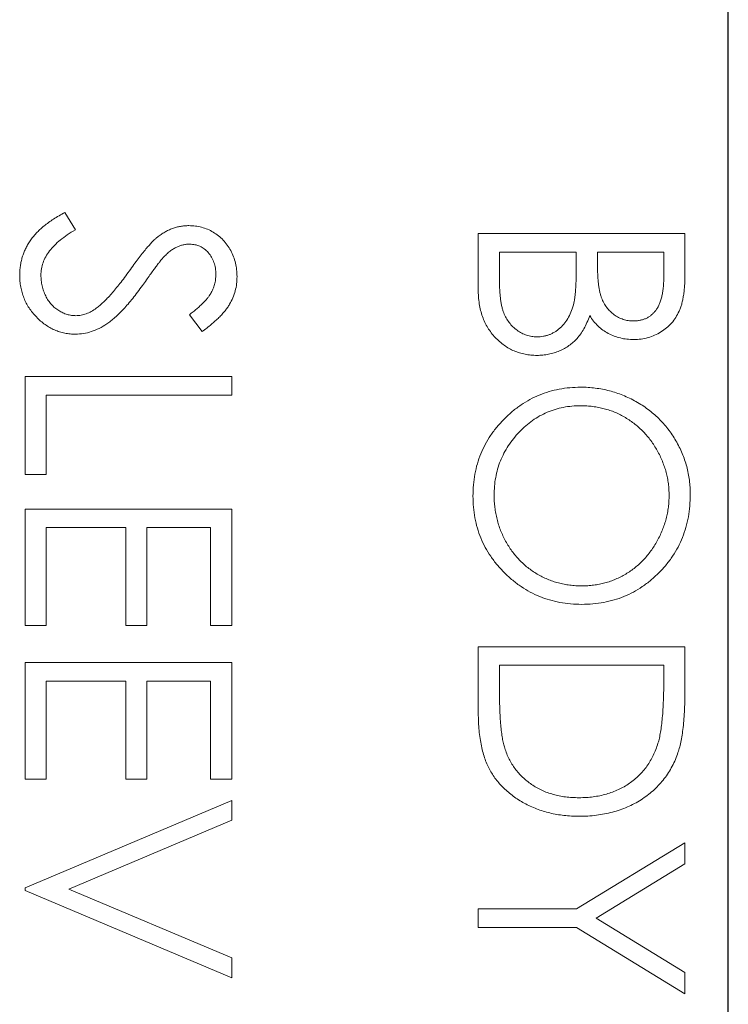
# Model space of a CAD drawing. Header units: millimetres. Extents: x -84 to 512, y -271 to 485.
# Tile 18 of 23: x 89.97 to 94.5, y 398.08 to 404.39. Entities that reach past the tile are written whole.
import ezdxf

# ---------------------------------------------------------------- set-up
doc = ezdxf.new("R2010")
doc.units = ezdxf.units.MM
doc.layers.add('FOND_DE_PLAN', color=7, linetype='Continuous')

# ---------------------------------------------------------------- blocks, each defined once
blk = doc.blocks.new('SW_CENTERMARKSYMBOL_0')
at = {"layer": 'FOND_DE_PLAN', "color": 0}
blk.add_line((46.1733, -167.3212), (46.1733, 101.8138), dxfattribs=at)

msp = doc.modelspace()

# ---------------------------------------------------------------- linework, layer by layer
at = {"color": 7, "linetype": 'Continuous', "lineweight": 15}
for p, q in [((90.2552, 403.1561), (90.3222, 403.0442)), ((92.9, 403.0204), (94.2229, 403.0204)), ((92.9, 402.6626), (92.9, 403.0204)), ((94.2229, 403.0204), (94.2229, 402.7623)), ((93.5275, 402.9017), (93.0357, 402.9017)), ((93.0357, 402.9017), (93.0357, 402.7326)), ((93.5275, 402.823), (93.5275, 402.9017)), ((94.0872, 402.9017), (93.6632, 402.9017)), ((93.6632, 402.9017), (93.6632, 402.8219)), ((94.0872, 402.7405), (94.0872, 402.9017)), ((91.1329, 402.3929), (91.0515, 402.5002)), ((90, 402.1045), (91.3229, 402.1045)), ((90, 401.477), (90, 402.1045)), ((91.3229, 402.1045), (91.3229, 401.9858)), ((90.1357, 401.9858), (90.1357, 401.477)), ((91.3229, 401.9858), (90.1357, 401.9858)), ((90.1357, 401.477), (90, 401.477)), ((90, 401.2565), (91.3229, 401.2565)), ((90, 400.5102), (90, 401.2565)), ((91.3229, 401.2565), (91.3229, 400.5102)), ((90.1357, 401.1378), (90.1357, 400.5102)), ((90.6445, 401.1378), (90.1357, 401.1378)), ((90.6445, 400.5102), (90.6445, 401.1378)), ((90.7802, 401.1378), (90.7802, 400.5102)), ((91.1872, 401.1378), (90.7802, 401.1378)), ((91.1872, 400.5102), (91.1872, 401.1378)), ((90.1357, 400.5102), (90, 400.5102)), ((90.7802, 400.5102), (90.6445, 400.5102)), ((91.3229, 400.5102), (91.1872, 400.5102)), ((92.9, 400.3746), (94.2229, 400.3746)), ((92.9, 399.9646), (92.9, 400.3746)), ((94.2229, 400.3746), (94.2229, 400.1074)), ((90, 400.2728), (91.3229, 400.2728)), ((90, 399.5265), (90, 400.2728)), ((91.3229, 400.2728), (91.3229, 399.5265)), ((93.0357, 400.2558), (93.0357, 400.104)), ((94.0872, 400.2558), (93.0357, 400.2558)), ((94.0872, 400.1628), (94.0872, 400.2558)), ((90.1357, 400.1541), (90.1357, 399.5265)), ((90.6445, 400.1541), (90.1357, 400.1541)), ((90.6445, 399.5265), (90.6445, 400.1541)), ((90.7802, 400.1541), (90.7802, 399.5265)), ((91.1872, 400.1541), (90.7802, 400.1541)), ((91.1872, 399.5265), (91.1872, 400.1541)), ((90.1357, 399.5265), (90, 399.5265)), ((90.7802, 399.5265), (90.6445, 399.5265)), ((91.3229, 399.5265), (91.1872, 399.5265)), ((90, 398.8312), (91.3229, 399.3909)), ((91.3229, 399.3909), (91.3229, 399.2637)), ((91.3229, 399.2637), (90.2804, 398.8227)), ((93.5289, 398.6955), (94.2229, 399.1195)), ((94.2229, 399.1195), (94.2229, 398.9835)), ((94.2229, 398.9835), (93.6545, 398.6358)), ((90, 398.8142), (90, 398.8312)), ((91.3229, 398.2545), (90, 398.8142)), ((90.2804, 398.8227), (91.3229, 398.3817)), ((92.9, 398.5768), (92.9, 398.6955)), ((92.9, 398.6955), (93.5289, 398.6955)), ((93.6545, 398.6358), (94.2229, 398.2887)), ((93.5289, 398.5768), (92.9, 398.5768)), ((94.2229, 398.1527), (93.5289, 398.5768)), ((91.3229, 398.3817), (91.3229, 398.2545)), ((94.2229, 398.2887), (94.2229, 398.1527))]:
    msp.add_line(p, q, dxfattribs=at)
for points, knots in [([(89.9661, 402.7538), (89.9663, 402.7638), (89.9667, 402.7836), (89.9701, 402.813), (89.9749, 402.8418), (89.9825, 402.8696), (89.9917, 402.8969), (90.0031, 402.9234), (90.0168, 402.9492), (90.0324, 402.9744), (90.0505, 402.9991), (90.0717, 403.0229), (90.0953, 403.0466), (90.1219, 403.0695), (90.1511, 403.0921), (90.1832, 403.114), (90.2181, 403.1356), (90.2426, 403.1491), (90.2552, 403.1561)], [0, 0, 0, 0, 0.057208, 0.113696, 0.169178, 0.224159, 0.27872, 0.333794, 0.389241, 0.445822, 0.503704, 0.564294, 0.627975, 0.695038, 0.765373, 0.839611, 0.917538, 1, 1, 1, 1]), ([(90.3222, 403.0442), (90.3048, 403.0338), (90.2715, 403.0139), (90.2264, 402.9807), (90.1881, 402.9462), (90.1568, 402.9103), (90.1321, 402.8732), (90.1146, 402.8346), (90.1037, 402.7946), (90.1024, 402.7674), (90.1018, 402.7538)], [0, 0, 0, 0, 0.159004, 0.304646, 0.438547, 0.562322, 0.677433, 0.786897, 0.893611, 1, 1, 1, 1]), ([(90.8467, 402.9973), (90.8545, 403.0032), (90.8698, 403.0147), (90.8937, 403.0299), (90.9182, 403.0428), (90.9434, 403.0529), (90.9688, 403.0614), (90.9948, 403.0671), (91.0213, 403.0707), (91.0392, 403.0711), (91.0481, 403.0713)], [0, 0, 0, 0, 0.133507, 0.262559, 0.388264, 0.512667, 0.633722, 0.755394, 0.877553, 1, 1, 1, 1]), ([(91.0481, 403.0713), (91.0621, 403.0708), (91.0898, 403.0698), (91.1302, 403.0616), (91.1689, 403.0485), (91.2053, 403.0303), (91.2385, 403.0067), (91.269, 402.9795), (91.2946, 402.9471), (91.317, 402.9115), (91.3345, 402.8725), (91.3477, 402.8317), (91.3552, 402.789), (91.3563, 402.76), (91.3568, 402.7453)], [0, 0, 0, 0, 0.083785, 0.16578, 0.24628, 0.327461, 0.408797, 0.489715, 0.571376, 0.655523, 0.741019, 0.826547, 0.911989, 1, 1, 1, 1]), ([(90.6668, 402.7806), (90.6767, 402.7945), (90.6956, 402.8211), (90.7238, 402.8583), (90.7495, 402.8916), (90.773, 402.9208), (90.7944, 402.9459), (90.8134, 402.9671), (90.8306, 402.9838), (90.8417, 402.9932), (90.8467, 402.9973)], [0, 0, 0, 0, 0.181535, 0.347082, 0.495568, 0.628357, 0.74552, 0.845831, 0.930782, 1, 1, 1, 1]), ([(91.0537, 402.9526), (91.0466, 402.9524), (91.0324, 402.9521), (91.0114, 402.948), (90.9905, 402.9426), (90.9698, 402.9342), (90.9488, 402.9225), (90.9272, 402.9072), (90.9049, 402.8879), (90.8904, 402.8732), (90.8827, 402.8654)], [0, 0, 0, 0, 0.107285, 0.214746, 0.322939, 0.434116, 0.553412, 0.686073, 0.834256, 1, 1, 1, 1]), ([(91.2212, 402.7586), (91.2207, 402.7722), (91.2198, 402.7986), (91.2102, 402.836), (91.195, 402.8697), (91.1737, 402.8986), (91.1485, 402.9227), (91.1195, 402.9401), (91.0874, 402.9506), (91.0651, 402.9519), (91.0537, 402.9526)], [0, 0, 0, 0, 0.143073, 0.275903, 0.402371, 0.528414, 0.650356, 0.765895, 0.880774, 1, 1, 1, 1]), ([(90.8827, 402.8654), (90.8802, 402.8625), (90.874, 402.8556), (90.864, 402.843), (90.8516, 402.8264), (90.8362, 402.8062), (90.8184, 402.782), (90.7984, 402.7539), (90.7755, 402.7221), (90.7595, 402.6995), (90.751, 402.6875)], [0, 0, 0, 0, 0.052594, 0.124952, 0.218094, 0.333502, 0.468789, 0.624938, 0.801683, 1, 1, 1, 1]), ([(90.4558, 402.5421), (90.4634, 402.548), (90.4793, 402.5604), (90.503, 402.5818), (90.5274, 402.6069), (90.5535, 402.6348), (90.5801, 402.6666), (90.6084, 402.7013), (90.6373, 402.7397), (90.6567, 402.7667), (90.6668, 402.7806)], [0, 0, 0, 0, 0.090279, 0.18953, 0.299198, 0.418926, 0.548376, 0.688136, 0.839084, 1, 1, 1, 1]), ([(93.5119, 402.5754), (93.5132, 402.5819), (93.516, 402.5958), (93.519, 402.6186), (93.5217, 402.6446), (93.5237, 402.6738), (93.5257, 402.7064), (93.5265, 402.7424), (93.5274, 402.7816), (93.5275, 402.8088), (93.5275, 402.823)], [0, 0, 0, 0, 0.079306, 0.171953, 0.277057, 0.394731, 0.526177, 0.671345, 0.829285, 1, 1, 1, 1]), ([(93.6632, 402.8219), (93.6634, 402.8102), (93.6637, 402.7877), (93.6645, 402.7551), (93.6668, 402.7248), (93.6692, 402.6969), (93.673, 402.6715), (93.6775, 402.6485), (93.6823, 402.6277), (93.6905, 402.6037), (93.7025, 402.5764), (93.7212, 402.5474), (93.7435, 402.5218), (93.7692, 402.5002), (93.7975, 402.4825), (93.8279, 402.4702), (93.8598, 402.4618), (93.8816, 402.4611), (93.8927, 402.4607)], [0, 0, 0, 0, 0.072301, 0.1397003, 0.2022885, 0.2605995, 0.3131903, 0.3617389, 0.4057065, 0.44554, 0.518832, 0.5897782, 0.6588675, 0.7284305, 0.7972827, 0.8648154, 0.9313638, 1, 1, 1, 1]), ([(90.3241, 402.3759), (90.3122, 402.3761), (90.2888, 402.3766), (90.2543, 402.3823), (90.2208, 402.3906), (90.1887, 402.4031), (90.1574, 402.4183), (90.1278, 402.4376), (90.0991, 402.4601), (90.0722, 402.4858), (90.0475, 402.5139), (90.0255, 402.5437), (90.0072, 402.575), (89.9923, 402.6079), (89.9806, 402.6423), (89.9721, 402.6781), (89.9669, 402.7155), (89.9664, 402.7409), (89.9661, 402.7538)], [0, 0, 0, 0, 0.061484, 0.121775, 0.18092, 0.240256, 0.300114, 0.361146, 0.423501, 0.488669, 0.553954, 0.617581, 0.680238, 0.742187, 0.804663, 0.868259, 0.93302, 1, 1, 1, 1]), ([(90.1018, 402.7538), (90.1021, 402.7422), (90.1027, 402.7192), (90.1089, 402.6854), (90.1183, 402.6525), (90.1319, 402.6213), (90.1483, 402.5921), (90.168, 402.5666), (90.1902, 402.5445), (90.2149, 402.5264), (90.2415, 402.5125), (90.2688, 402.5019), (90.2972, 402.496), (90.3163, 402.4951), (90.326, 402.4946)], [0, 0, 0, 0, 0.091264, 0.18093, 0.270088, 0.360156, 0.448343, 0.532666, 0.613834, 0.693982, 0.772716, 0.849335, 0.923967, 1, 1, 1, 1]), ([(91.0515, 402.5002), (91.0599, 402.5067), (91.076, 402.5191), (91.0985, 402.5381), (91.1191, 402.556), (91.1369, 402.5735), (91.1531, 402.59), (91.1669, 402.6059), (91.1785, 402.6211), (91.1909, 402.6402), (91.2032, 402.6643), (91.2137, 402.6946), (91.2199, 402.7262), (91.2207, 402.7477), (91.2212, 402.7586)], [0, 0, 0, 0, 0.0984694, 0.1896291, 0.2741841, 0.3521832, 0.4231989, 0.4885509, 0.5484733, 0.6014402, 0.7011981, 0.7995918, 0.8985451, 1, 1, 1, 1]), ([(91.3568, 402.7453), (91.3563, 402.7297), (91.3552, 402.6987), (91.3459, 402.6531), (91.3305, 402.6092), (91.3131, 402.5739), (91.2957, 402.5463), (91.2798, 402.5252), (91.2615, 402.5038), (91.2408, 402.482), (91.2174, 402.4601), (91.1915, 402.4378), (91.1633, 402.415), (91.1432, 402.4004), (91.1329, 402.3929)], [0, 0, 0, 0, 0.107233, 0.213252, 0.31883, 0.426794, 0.483646, 0.543604, 0.608308, 0.677127, 0.750686, 0.828713, 0.91219, 1, 1, 1, 1]), ([(93.0357, 402.7326), (93.0358, 402.7205), (93.0361, 402.6972), (93.037, 402.6635), (93.0391, 402.6323), (93.0424, 402.6037), (93.0459, 402.5774), (93.0507, 402.5537), (93.0561, 402.5324), (93.0646, 402.5077), (93.0777, 402.4799), (93.0975, 402.45), (93.121, 402.4234), (93.1483, 402.4008), (93.1779, 402.3822), (93.2094, 402.3688), (93.242, 402.3604), (93.2643, 402.3594), (93.2755, 402.3589)], [0, 0, 0, 0, 0.072502, 0.139739, 0.201795, 0.259822, 0.312206, 0.360773, 0.40454, 0.443698, 0.516841, 0.587874, 0.657965, 0.728969, 0.799308, 0.866636, 0.933116, 1, 1, 1, 1]), ([(93.8927, 402.4607), (93.9001, 402.4609), (93.9145, 402.4613), (93.9355, 402.4645), (93.9552, 402.4699), (93.974, 402.4769), (93.9912, 402.4866), (94.0074, 402.4981), (94.0221, 402.512), (94.0359, 402.5278), (94.0481, 402.5459), (94.0587, 402.5664), (94.0673, 402.5895), (94.0748, 402.6149), (94.0801, 402.6429), (94.0845, 402.6732), (94.0868, 402.7061), (94.0871, 402.7288), (94.0872, 402.7405)], [0, 0, 0, 0, 0.057003, 0.111818, 0.164402, 0.21587, 0.266841, 0.317479, 0.369902, 0.4234, 0.479718, 0.539241, 0.602431, 0.67103, 0.744485, 0.823454, 0.90874, 1, 1, 1, 1]), ([(94.2229, 402.7623), (94.2229, 402.7496), (94.2227, 402.7252), (94.2207, 402.6895), (94.218, 402.6562), (94.2137, 402.6251), (94.2085, 402.5962), (94.2022, 402.5696), (94.1946, 402.5451), (94.1825, 402.516), (94.1647, 402.4828), (94.1382, 402.4468), (94.1059, 402.416), (94.0694, 402.3895), (94.0293, 402.3684), (93.9865, 402.3531), (93.9416, 402.3435), (93.9107, 402.3425), (93.8951, 402.342)], [0, 0, 0, 0, 0.062594, 0.121323, 0.17668, 0.228365, 0.276868, 0.321879, 0.364099, 0.403356, 0.477968, 0.550535, 0.623584, 0.698175, 0.773354, 0.847281, 0.922818, 1, 1, 1, 1]), ([(90.751, 402.6875), (90.7406, 402.6732), (90.7204, 402.6454), (90.69, 402.6058), (90.6602, 402.57), (90.6314, 402.5377), (90.6036, 402.5086), (90.5765, 402.4831), (90.5504, 402.4609), (90.5169, 402.437), (90.4758, 402.4126), (90.4254, 402.3917), (90.3749, 402.3785), (90.3409, 402.3767), (90.3241, 402.3759)], [0, 0, 0, 0, 0.096972, 0.187773, 0.272396, 0.351321, 0.424335, 0.491909, 0.554233, 0.611268, 0.716348, 0.81454, 0.908495, 1, 1, 1, 1]), ([(93.2755, 402.2402), (93.2626, 402.2406), (93.2372, 402.2413), (93.1999, 402.2467), (93.1642, 402.2557), (93.1299, 402.2682), (93.0972, 402.2846), (93.0659, 402.3044), (93.0364, 402.3281), (93.0083, 402.3546), (92.983, 402.3845), (92.9605, 402.4169), (92.942, 402.4519), (92.9265, 402.4892), (92.9146, 402.5291), (92.9063, 402.5715), (92.9007, 402.6162), (92.9002, 402.6469), (92.9, 402.6626)], [0, 0, 0, 0, 0.0611603, 0.1203346, 0.1781803, 0.2352351, 0.292683, 0.3511862, 0.4104566, 0.4717199, 0.5337612, 0.595739, 0.6578875, 0.7212952, 0.7868225, 0.8546862, 0.925478, 1, 1, 1, 1]), ([(90.326, 402.4946), (90.337, 402.4952), (90.3594, 402.4963), (90.3924, 402.5059), (90.4251, 402.5209), (90.4453, 402.5348), (90.4558, 402.5421)], [0, 0, 0, 0, 0.2347234, 0.4771583, 0.7285563, 1, 1, 1, 1]), ([(93.2755, 402.3589), (93.2825, 402.359), (93.2964, 402.3592), (93.3168, 402.3624), (93.3365, 402.3669), (93.3556, 402.3728), (93.3739, 402.3813), (93.3915, 402.3913), (93.4086, 402.403), (93.4303, 402.4213), (93.4552, 402.4478), (93.4796, 402.4855), (93.4992, 402.5283), (93.5076, 402.5594), (93.5119, 402.5754)], [0, 0, 0, 0, 0.0602874, 0.1196024, 0.1775034, 0.2351427, 0.2921326, 0.3508712, 0.4100979, 0.4707315, 0.5948287, 0.7225788, 0.8566914, 1, 1, 1, 1]), ([(93.6137, 402.4949), (93.6079, 402.4799), (93.5969, 402.4511), (93.5773, 402.4115), (93.5561, 402.3774), (93.5329, 402.3486), (93.5079, 402.3239), (93.4808, 402.3023), (93.4511, 402.2839), (93.4192, 402.2681), (93.3854, 402.2558), (93.35, 402.2466), (93.3132, 402.2413), (93.2882, 402.2406), (93.2755, 402.2402)], [0, 0, 0, 0, 0.1060575, 0.2029143, 0.2903002, 0.3702226, 0.4463837, 0.5213969, 0.5982911, 0.6761425, 0.7555287, 0.8348872, 0.916646, 1, 1, 1, 1]), ([(93.8951, 402.342), (93.8805, 402.3424), (93.8518, 402.3432), (93.8098, 402.351), (93.7698, 402.3631), (93.732, 402.38), (93.6972, 402.402), (93.6652, 402.428), (93.6372, 402.4594), (93.6216, 402.4829), (93.6137, 402.4949)], [0, 0, 0, 0, 0.1305691, 0.2565806, 0.3805516, 0.5036229, 0.6257393, 0.7475486, 0.8717661, 1, 1, 1, 1]), ([(92.8661, 401.3392), (92.8667, 401.3632), (92.8678, 401.4104), (92.8777, 401.4798), (92.8932, 401.5464), (92.9153, 401.6101), (92.9439, 401.6709), (92.9787, 401.7289), (93.0201, 401.7839), (93.067, 401.8355), (93.1181, 401.8826), (93.1729, 401.9237), (93.2302, 401.9586), (93.2902, 401.9871), (93.3527, 402.0096), (93.4181, 402.025), (93.486, 402.035), (93.5322, 402.0361), (93.5556, 402.0367)], [0, 0, 0, 0, 0.065819, 0.129747, 0.192072, 0.253459, 0.31457, 0.37628, 0.439026, 0.503267, 0.567493, 0.629705, 0.691, 0.751452, 0.812004, 0.87315, 0.935635, 1, 1, 1, 1]), ([(93.5556, 402.0367), (93.5714, 402.0365), (93.6026, 402.0361), (93.6491, 402.0312), (93.6948, 402.0242), (93.7396, 402.0142), (93.7834, 402.001), (93.8266, 401.9855), (93.8686, 401.9666), (93.9097, 401.9451), (93.9492, 401.9212), (93.9866, 401.8948), (94.0221, 401.8668), (94.0549, 401.8362), (94.0858, 401.8038), (94.1144, 401.7692), (94.141, 401.7327), (94.165, 401.6939), (94.1867, 401.654), (94.2053, 401.6129), (94.2213, 401.571), (94.2342, 401.5283), (94.2444, 401.4849), (94.2514, 401.4406), (94.2562, 401.3955), (94.2566, 401.3651), (94.2568, 401.3498)], [0, 0, 0, 0, 0.043209, 0.085873, 0.12812, 0.170152, 0.211918, 0.253753, 0.296006, 0.338443, 0.381015, 0.42282, 0.464089, 0.505126, 0.545975, 0.586985, 0.628339, 0.670084, 0.711992, 0.753039, 0.794049, 0.834886, 0.875498, 0.916547, 0.958004, 1, 1, 1, 1]), ([(93.5562, 401.918), (93.537, 401.9175), (93.4994, 401.9165), (93.4444, 401.9082), (93.3914, 401.8955), (93.3409, 401.8766), (93.2924, 401.853), (93.2463, 401.8239), (93.2026, 401.7894), (93.1617, 401.7502), (93.1243, 401.7074), (93.0916, 401.6619), (93.0638, 401.6143), (93.0412, 401.5644), (93.0233, 401.5124), (93.011, 401.4581), (93.0029, 401.4018), (93.0022, 401.3634), (93.0018, 401.344)], [0, 0, 0, 0, 0.064504, 0.126899, 0.187747, 0.24815, 0.308586, 0.369583, 0.431827, 0.49618, 0.560668, 0.623504, 0.68526, 0.746537, 0.808327, 0.870486, 0.934317, 1, 1, 1, 1]), ([(94.1212, 401.344), (94.121, 401.3565), (94.1207, 401.3815), (94.1167, 401.4187), (94.111, 401.4553), (94.1028, 401.4915), (94.0917, 401.527), (94.0789, 401.5623), (94.0633, 401.5969), (94.0457, 401.6308), (94.0262, 401.6636), (94.0047, 401.6946), (93.9816, 401.7239), (93.9569, 401.7513), (93.9305, 401.7767), (93.9028, 401.8007), (93.873, 401.8224), (93.8418, 401.8422), (93.8094, 401.86), (93.7761, 401.8758), (93.7415, 401.8887), (93.7062, 401.8992), (93.67, 401.9079), (93.6329, 401.9135), (93.5949, 401.9175), (93.5692, 401.9178), (93.5562, 401.918)], [0, 0, 0, 0, 0.042023, 0.083645, 0.124984, 0.166247, 0.207702, 0.249631, 0.291742, 0.334743, 0.37746, 0.419556, 0.461044, 0.502096, 0.542891, 0.583801, 0.624864, 0.666225, 0.707399, 0.748557, 0.789655, 0.83074, 0.87207, 0.913993, 0.956498, 1, 1, 1, 1]), ([(93.562, 400.6459), (93.5382, 400.6465), (93.4913, 400.6477), (93.4224, 400.6576), (93.3563, 400.6731), (93.2929, 400.6952), (93.2322, 400.7237), (93.1743, 400.7587), (93.1194, 400.7999), (93.0678, 400.8469), (93.0206, 400.8981), (92.9794, 400.9529), (92.944, 401.0103), (92.9157, 401.0709), (92.8931, 401.1339), (92.8777, 401.1999), (92.8678, 401.2686), (92.8667, 401.3154), (92.8661, 401.3392)], [0, 0, 0, 0, 0.065227, 0.128569, 0.19032, 0.251378, 0.312388, 0.373789, 0.436431, 0.500567, 0.564687, 0.627136, 0.688455, 0.749246, 0.810155, 0.871671, 0.934773, 1, 1, 1, 1]), ([(93.0018, 401.344), (93.0019, 401.3309), (93.0023, 401.3049), (93.0059, 401.2663), (93.0116, 401.2284), (93.0199, 401.1913), (93.0303, 401.1549), (93.0426, 401.1192), (93.058, 401.0845), (93.075, 401.0504), (93.0944, 401.0178), (93.1152, 400.9866), (93.1382, 400.9577), (93.1625, 400.9303), (93.1886, 400.9048), (93.2164, 400.8812), (93.2461, 400.8596), (93.2772, 400.8398), (93.3097, 400.8221), (93.3431, 400.8067), (93.3775, 400.7936), (93.4127, 400.7831), (93.4489, 400.7748), (93.4859, 400.7691), (93.5237, 400.7651), (93.5493, 400.7648), (93.5623, 400.7647)], [0, 0, 0, 0, 0.043633, 0.086538, 0.129177, 0.171436, 0.213416, 0.255266, 0.297369, 0.339941, 0.382347, 0.423953, 0.464871, 0.505572, 0.546003, 0.586568, 0.627065, 0.668271, 0.709549, 0.750428, 0.791096, 0.832027, 0.873136, 0.914611, 0.956956, 1, 1, 1, 1]), ([(94.2568, 401.3498), (94.2562, 401.3253), (94.255, 401.2772), (94.2457, 401.2065), (94.2295, 401.139), (94.208, 401.0741), (94.1794, 401.0127), (94.1447, 400.9542), (94.1037, 400.8989), (94.0567, 400.8474), (94.0055, 400.8003), (93.9509, 400.7588), (93.8932, 400.724), (93.8325, 400.6954), (93.7691, 400.673), (93.7025, 400.6576), (93.6332, 400.6477), (93.586, 400.6465), (93.562, 400.6459)], [0, 0, 0, 0, 0.06657, 0.130749, 0.193413, 0.254989, 0.316114, 0.377262, 0.439401, 0.502971, 0.566525, 0.628231, 0.689091, 0.749345, 0.81017, 0.87161, 0.934869, 1, 1, 1, 1]), ([(93.5623, 400.7647), (93.5751, 400.7648), (93.6005, 400.7651), (93.6381, 400.7691), (93.6749, 400.7748), (93.7106, 400.783), (93.7454, 400.7936), (93.7793, 400.8067), (93.8122, 400.8221), (93.8442, 400.8398), (93.8748, 400.8597), (93.9042, 400.8814), (93.9316, 400.9054), (93.9578, 400.9309), (93.9822, 400.9585), (94.0049, 400.9882), (94.0263, 401.0196), (94.0456, 401.0528), (94.0635, 401.0871), (94.0788, 401.1223), (94.0918, 401.158), (94.1028, 401.1941), (94.1109, 401.2309), (94.1167, 401.2682), (94.1207, 401.3059), (94.121, 401.3312), (94.1212, 401.344)], [0, 0, 0, 0, 0.042915, 0.08513, 0.126473, 0.167453, 0.207976, 0.248249, 0.28875, 0.32967, 0.370537, 0.411129, 0.451819, 0.492406, 0.533486, 0.575263, 0.617441, 0.660672, 0.70394, 0.746868, 0.789079, 0.831104, 0.873238, 0.915166, 0.957381, 1, 1, 1, 1]), ([(94.0501, 399.7563), (94.0532, 399.7674), (94.0597, 399.791), (94.0668, 399.8295), (94.0731, 399.8728), (94.0784, 399.9211), (94.0822, 399.9744), (94.0851, 400.0328), (94.087, 400.0961), (94.0872, 400.14), (94.0872, 400.1628)], [0, 0, 0, 0, 0.084319, 0.179285, 0.286583, 0.405111, 0.535593, 0.67819, 0.832976, 1, 1, 1, 1]), ([(93.0357, 400.104), (93.0358, 400.0822), (93.036, 400.0402), (93.0375, 399.9799), (93.0401, 399.9247), (93.0437, 399.8748), (93.0485, 399.8301), (93.0539, 399.7905), (93.0605, 399.7562), (93.0666, 399.7354), (93.0693, 399.7258)], [0, 0, 0, 0, 0.171901, 0.330628, 0.475549, 0.606746, 0.725024, 0.829742, 0.921323, 1, 1, 1, 1]), ([(94.2229, 400.1074), (94.2227, 400.0842), (94.2224, 400.0393), (94.2204, 399.9744), (94.2168, 399.9144), (94.2115, 399.8595), (94.205, 399.8094), (94.1969, 399.7643), (94.1873, 399.7241), (94.1791, 399.6994), (94.1752, 399.6877)], [0, 0, 0, 0, 0.164289, 0.317406, 0.458844, 0.589367, 0.707831, 0.81577, 0.91288, 1, 1, 1, 1]), ([(93.5448, 399.2891), (93.5284, 399.2893), (93.4962, 399.2898), (93.4487, 399.294), (93.4026, 399.3001), (93.3582, 399.3096), (93.315, 399.3211), (93.2734, 399.3358), (93.2332, 399.3527), (93.1949, 399.3723), (93.1586, 399.3939), (93.1244, 399.4171), (93.0927, 399.4419), (93.0635, 399.4684), (93.0368, 399.4964), (93.0125, 399.526), (92.9908, 399.5573), (92.9712, 399.5902), (92.954, 399.6256), (92.9395, 399.6642), (92.9274, 399.7061), (92.9174, 399.7514), (92.9094, 399.7999), (92.9041, 399.8519), (92.9005, 399.9071), (92.9002, 399.9451), (92.9, 399.9646)], [0, 0, 0, 0, 0.046081, 0.090807, 0.134295, 0.177024, 0.218823, 0.260244, 0.30108, 0.341614, 0.381583, 0.42012, 0.458075, 0.494738, 0.531195, 0.566934, 0.602713, 0.638327, 0.674853, 0.713467, 0.754442, 0.797815, 0.843989, 0.893072, 0.944963, 1, 1, 1, 1]), ([(93.545, 399.4078), (93.5605, 399.408), (93.5909, 399.4084), (93.6355, 399.4132), (93.6784, 399.4202), (93.7196, 399.4303), (93.7591, 399.4432), (93.7969, 399.4593), (93.8332, 399.4777), (93.8672, 399.4996), (93.8993, 399.5236), (93.9288, 399.5502), (93.9556, 399.579), (93.9803, 399.6097), (94.0017, 399.6431), (94.0208, 399.6786), (94.0371, 399.7165), (94.0457, 399.7429), (94.0501, 399.7563)], [0, 0, 0, 0, 0.0701512, 0.1378126, 0.2032262, 0.2671741, 0.330024, 0.3917943, 0.4530844, 0.5143339, 0.575, 0.6348655, 0.6941163, 0.7534416, 0.8131258, 0.8740797, 0.936007, 1, 1, 1, 1]), ([(93.0693, 399.7258), (93.0736, 399.7137), (93.082, 399.6899), (93.0973, 399.6555), (93.1155, 399.6235), (93.1357, 399.5932), (93.1586, 399.5651), (93.1838, 399.5389), (93.2113, 399.5145), (93.2411, 399.4924), (93.2732, 399.4725), (93.307, 399.4553), (93.3423, 399.4403), (93.3796, 399.4285), (93.4186, 399.4192), (93.4593, 399.4126), (93.5016, 399.4085), (93.5304, 399.4081), (93.545, 399.4078)], [0, 0, 0, 0, 0.062415, 0.123338, 0.183125, 0.241783, 0.300579, 0.35968, 0.418882, 0.479531, 0.540851, 0.602303, 0.664463, 0.727806, 0.792895, 0.859672, 0.928464, 1, 1, 1, 1]), ([(94.1752, 399.6877), (94.1694, 399.6724), (94.1579, 399.6421), (94.1361, 399.599), (94.1114, 399.5584), (94.0839, 399.5202), (94.0526, 399.4851), (94.0189, 399.4518), (93.9817, 399.4217), (93.9416, 399.3942), (93.8991, 399.3693), (93.8544, 399.3477), (93.8076, 399.3298), (93.7589, 399.3149), (93.7082, 399.3032), (93.6554, 399.2952), (93.6007, 399.2899), (93.5636, 399.2894), (93.5448, 399.2891)], [0, 0, 0, 0, 0.061545, 0.121694, 0.181155, 0.239875, 0.298702, 0.357647, 0.417605, 0.478494, 0.540407, 0.602345, 0.665004, 0.728559, 0.793651, 0.860534, 0.929236, 1, 1, 1, 1])]:
    msp.add_open_spline(points, degree=3, knots=knots, dxfattribs=at)

# ---------------------------------------------------------------- block references
at = {"layer": 'FOND_DE_PLAN', "color": 7}
msp.add_blockref('SW_CENTERMARKSYMBOL_0', (48.3267, 343.4112), dxfattribs=at)

doc.saveas('drawing.dxf')
